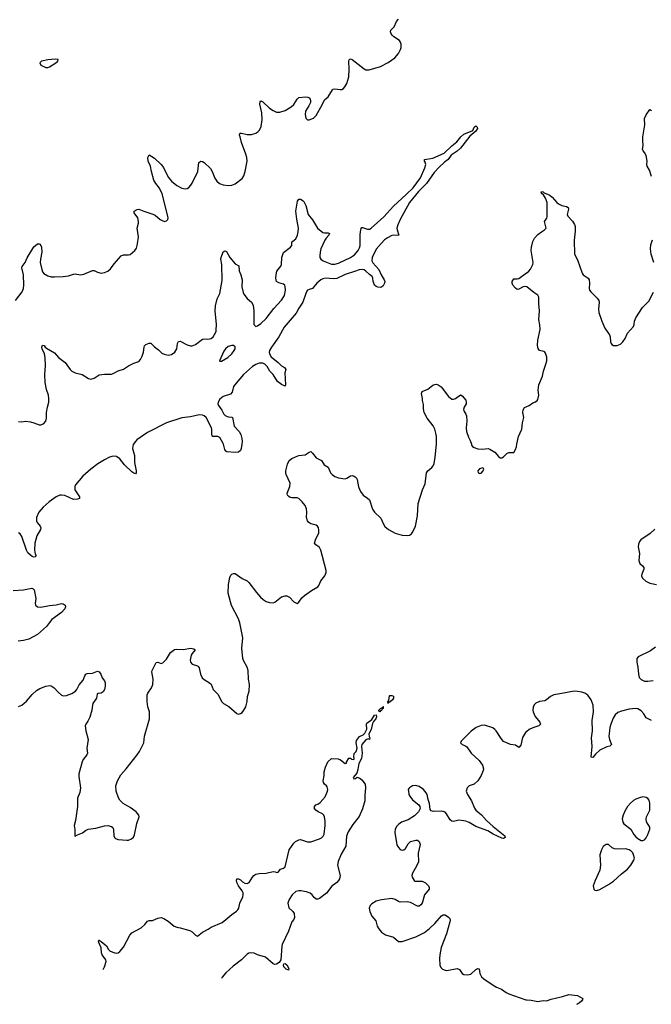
# Model space of a CAD drawing. Header units: inches. Extents: x 1174277 to 1307032, y 522670 to 678486.
# Tile 45 of 121: x 1284104 to 1291449, y 523493 to 534933. Entities that reach past the tile are written whole.
import ezdxf

# ---------------------------------------------------------------- set-up
doc = ezdxf.new("R2010")
doc.units = ezdxf.units.IN
doc.header["$MEASUREMENT"] = 0
for name, color, linetype in [('B2582', 7, 'Continuous'), ('B2583', 7, 'Continuous'), ('B2592', 7, 'Continuous'), ('B2593', 7, 'Continuous')]:
    doc.layers.add(name, color=color, linetype=linetype)

msp = doc.modelspace()

# ---------------------------------------------------------------- linework, layer by layer
at = {"layer": 'B2582', "color": 6}
for points, elevation in [([(1285426, 530000), (1285424, 529996), (1285414, 529950), (1285441, 529870), (1285441, 529790), (1285459, 529690), (1285459, 529670), (1285450, 529658), (1285430, 529664), (1285410, 529681), (1285323, 529763), (1285270, 529830), (1285230, 529856), (1285190, 529860), (1285150, 529849), (1285090, 529821), (1285012, 529772), (1284930, 529709), (1284839, 529630), (1284753, 529530), (1284745, 529510), (1284746, 529470), (1284798, 529390), (1284800, 529370), (1284778, 529362), (1284730, 529357), (1284630, 529403), (1284590, 529410), (1284570, 529407), (1284530, 529390), (1284447, 529330), (1284378, 529270), (1284328, 529210), (1284299, 529150), (1284298, 529110), (1284306, 529090), (1284342, 529050), (1284349, 529030), (1284345, 529010), (1284305, 528935), (1284279, 528850), (1284276, 528770), (1284284, 528724), (1284291, 528710), (1284289, 528691), (1284270, 528689), (1284250, 528698), (1284229, 528710), (1284200, 528740), (1284185, 528770), (1284130, 528929), (1284110, 528958), (1284090, 528971)], 800), ([(1284090, 526953), (1284130, 526969), (1284184, 527016), (1284249, 527091), (1284301, 527139), (1284338, 527162), (1284410, 527191), (1284450, 527197), (1284470, 527194), (1284504, 527170), (1284550, 527119), (1284590, 527086), (1284610, 527079), (1284650, 527083), (1284710, 527105), (1284753, 527130), (1284769, 527151), (1284795, 527205), (1284842, 527258), (1284860, 527310), (1284872, 527328), (1284890, 527335), (1284950, 527341), (1285010, 527362), (1285030, 527355), (1285048, 527330), (1285065, 527285), (1285092, 527250), (1285100, 527230), (1285100, 527190), (1285091, 527150), (1285075, 527125), (1285050, 527110), (1285015, 527105), (1285004, 527096), (1284997, 527050), (1284956, 526990), (1284950, 526970), (1284944, 526910), (1284920, 526830), (1284897, 526783), (1284872, 526750), (1284865, 526730), (1284873, 526670), (1284900, 526570), (1284886, 526470), (1284893, 526410), (1284885, 526390), (1284844, 526336), (1284832, 526310), (1284790, 526170), (1284790, 526142), (1284812, 526008), (1284804, 525956), (1284775, 525890), (1284776, 525790), (1284753, 525630), (1284739, 525570), (1284745, 525525), (1284745, 525450), (1284750, 525445), (1284778, 525462), (1284835, 525485), (1284870, 525513), (1284902, 525530), (1284990, 525538), (1285090, 525567), (1285130, 525570), (1285170, 525561), (1285187, 525547), (1285196, 525524), (1285198, 525450), (1285205, 525430), (1285218, 525418), (1285250, 525409), (1285350, 525400), (1285370, 525402), (1285405, 525415), (1285426, 525434), (1285439, 525461), (1285465, 525595), (1285493, 525670), (1285489, 525690), (1285457, 525730), (1285390, 525781), (1285308, 525828), (1285270, 525865), (1285253, 525893), (1285227, 525970), (1285223, 526030), (1285240, 526090), (1285279, 526161), (1285341, 526230), (1285472, 526390), (1285499, 526430), (1285546, 526530), (1285556, 526610), (1285612, 526810), (1285612, 526892), (1285595, 526950), (1285586, 527010), (1285588, 527090), (1285594, 527110), (1285637, 527170), (1285652, 527210), (1285658, 527270), (1285642, 527358), (1285643, 527370), (1285690, 527463), (1285710, 527468), (1285750, 527452), (1285770, 527460), (1285810, 527504), (1285859, 527581), (1285906, 527614), (1285930, 527619), (1286010, 527617), (1286090, 527630), (1286130, 527624), (1286143, 527610), (1286110, 527571), (1286100, 527550), (1286087, 527490), (1286090, 527467), (1286110, 527447), (1286170, 527427), (1286179, 527419), (1286190, 527401), (1286207, 527330), (1286227, 527287), (1286250, 527266), (1286310, 527230), (1286332, 527212), (1286355, 527150), (1286411, 527091), (1286450, 527010), (1286473, 526990), (1286535, 526955), (1286630, 526871), (1286650, 526864), (1286670, 526871), (1286690, 526885), (1286711, 526909), (1286734, 526950), (1286748, 527010), (1286755, 527070), (1286771, 527130), (1286777, 527210), (1286765, 527270), (1286761, 527370), (1286750, 527410), (1286706, 527486), (1286698, 527510), (1286687, 527630), (1286699, 527750), (1286665, 527925), (1286648, 527970), (1286566, 528126), (1286527, 528270), (1286534, 528370), (1286548, 528452), (1286561, 528479), (1286570, 528490), (1286590, 528500), (1286610, 528500), (1286690, 528442), (1286750, 528413), (1286770, 528395), (1286858, 528278), (1286905, 528225), (1286936, 528196), (1286970, 528174), (1287010, 528161), (1287050, 528159), (1287070, 528167), (1287150, 528226), (1287190, 528238), (1287210, 528238), (1287242, 528222), (1287290, 528168), (1287330, 528151), (1287350, 528167), (1287385, 528215), (1287417, 528243), (1287498, 528302), (1287570, 528344), (1287582, 528358), (1287607, 528413), (1287653, 528470), (1287666, 528510), (1287667, 528533), (1287605, 528770), (1287590, 528800), (1287570, 528818), (1287547, 528830), (1287534, 528850), (1287544, 528890), (1287581, 528970), (1287584, 529004), (1287578, 529030), (1287567, 529047), (1287550, 529059), (1287490, 529077), (1287468, 529090), (1287451, 529110), (1287441, 529150), (1287444, 529210), (1287439, 529250), (1287422, 529290), (1287390, 529330), (1287350, 529370), (1287330, 529379), (1287270, 529379), (1287250, 529383), (1287233, 529393), (1287218, 529410), (1287216, 529430), (1287245, 529510), (1287249, 529549), (1287204, 529650), (1287197, 529670), (1287198, 529690), (1287218, 529770), (1287238, 529810), (1287270, 529836), (1287310, 529855), (1287350, 529868), (1287422, 529878), (1287470, 529910), (1287490, 529916), (1287510, 529898), (1287550, 529842), (1287612, 529812), (1287643, 529763), (1287690, 529735), (1287718, 529670), (1287736, 529650), (1287770, 529627), (1287810, 529610), (1287890, 529600), (1287910, 529607), (1287950, 529632), (1287970, 529637), (1287994, 529630), (1288015, 529615), (1288029, 529590), (1288044, 529504), (1288068, 529450), (1288097, 529410), (1288150, 529375), (1288170, 529355), (1288205, 529245), (1288231, 529211), (1288303, 529143), (1288333, 529073), (1288350, 529045), (1288391, 529010), (1288469, 528969), (1288550, 528944), (1288610, 528939), (1288635, 528945), (1288659, 528961), (1288676, 528984), (1288706, 529050), (1288728, 529170), (1288738, 529310), (1288788, 529470), (1288818, 529542), (1288833, 529667), (1288850, 529692), (1288896, 529730), (1288912, 529748), (1288923, 529777), (1288936, 529850), (1288950, 530000)], 800), ([(1286687, 530000), (1286680, 529950), (1286670, 529927), (1286650, 529910), (1286610, 529903), (1286512, 529912), (1286500, 529920), (1286490, 529938), (1286473, 530000)], 800), ([(1289356, 530000), (1289358, 529990), (1289370, 529975), (1289390, 529962), (1289430, 529948), (1289483, 529943), (1289550, 529950), (1289570, 529945), (1289630, 529909), (1289670, 529858), (1289690, 529844), (1289710, 529844), (1289730, 529853), (1289770, 529894), (1289790, 529905), (1289850, 529905), (1289870, 529938), (1289881, 529970), (1289886, 530000)], 800), ([(1284030, 528302), (1284150, 528310), (1284247, 528327), (1284262, 528322), (1284273, 528310), (1284292, 528210), (1284284, 528150), (1284287, 528130), (1284310, 528110), (1284350, 528109), (1284450, 528128), (1284530, 528135), (1284590, 528150), (1284610, 528147), (1284632, 528132), (1284638, 528110), (1284631, 528089), (1284590, 528047), (1284477, 527963), (1284449, 527931), (1284416, 527884), (1284310, 527790), (1284210, 527735), (1284150, 527719), (1284087, 527713)], 800), ([(1285075, 523898), (1285090, 523930), (1285110, 523990), (1285105, 524010), (1285062, 524070), (1285056, 524090), (1285050, 524150), (1285024, 524210), (1285020, 524230), (1285023, 524237), (1285030, 524237), (1285050, 524223), (1285112, 524172), (1285138, 524130), (1285158, 524110), (1285210, 524090), (1285230, 524089), (1285250, 524093), (1285270, 524107), (1285310, 524158), (1285384, 524296), (1285410, 524325), (1285518, 524382), (1285559, 524421), (1285590, 524460), (1285610, 524469), (1285650, 524469), (1285710, 524493), (1285750, 524501), (1285782, 524490), (1285830, 524458), (1285900, 524400), (1285930, 524389), (1285970, 524382), (1286082, 524350), (1286110, 524334), (1286150, 524295), (1286170, 524285), (1286228, 524332), (1286295, 524365), (1286332, 524390), (1286457, 524443), (1286503, 524477), (1286570, 524538), (1286625, 524575), (1286641, 524590), (1286651, 524609), (1286665, 524670), (1286699, 524741), (1286704, 524770), (1286701, 524790), (1286692, 524812), (1286649, 524870), (1286630, 524910), (1286626, 524934), (1286630, 524952), (1286650, 524950), (1286670, 524939), (1286696, 524916), (1286721, 524901), (1286750, 524896), (1286773, 524907), (1286810, 524970), (1286827, 524990), (1286850, 525004), (1286890, 525013), (1286970, 525018), (1287050, 525037), (1287074, 525034), (1287094, 525026), (1287110, 525027), (1287137, 525063), (1287170, 525074), (1287192, 525090), (1287236, 525290), (1287290, 525366), (1287310, 525384), (1287350, 525404), (1287370, 525407), (1287450, 525381), (1287490, 525382), (1287590, 525417), (1287612, 525428), (1287633, 525447), (1287644, 525470), (1287657, 525570), (1287657, 525623), (1287648, 525670), (1287640, 525690), (1287625, 525705), (1287575, 525730), (1287547, 525750), (1287534, 525770), (1287532, 525790), (1287547, 525810), (1287570, 525820), (1287600, 525840), (1287657, 525903), (1287684, 525970), (1287688, 525990), (1287681, 526021), (1287673, 526033), (1287650, 526050), (1287636, 526070), (1287632, 526090), (1287644, 526150), (1287646, 526194), (1287659, 526250), (1287689, 526310), (1287730, 526351), (1287807, 526347), (1287834, 526334), (1287890, 526292), (1287906, 526294), (1287906, 526306), (1287930, 526354), (1287950, 526354), (1287961, 526341), (1287990, 526338), (1287995, 526350), (1287988, 526370), (1287993, 526407), (1288015, 526430), (1288028, 526470), (1288017, 526530), (1288021, 526559), (1288055, 526605), (1288097, 526623), (1288117, 526643), (1288140, 526690), (1288138, 526750), (1288142, 526758), (1288197, 526803), (1288230, 526852), (1288250, 526856), (1288252, 526832), (1288247, 526810), (1288219, 526781), (1288206, 526754), (1288192, 526688), (1288163, 526637), (1288166, 526606), (1288174, 526590), (1288171, 526570), (1288156, 526576), (1288130, 526565), (1288084, 526510), (1288079, 526490), (1288087, 526410), (1288079, 526350), (1288047, 526293), (1288037, 526223), (1288023, 526177), (1287983, 526130), (1287990, 526112), (1288010, 526118), (1288030, 526132), (1288060, 526120), (1288081, 526101), (1288121, 526050), (1288127, 526010), (1288117, 525923), (1288116, 525856), (1288090, 525765), (1288050, 525675), (1287977, 525583), (1287922, 525498), (1287906, 525446), (1287896, 525330), (1287841, 525239), (1287806, 525154), (1287798, 525110), (1287829, 524990), (1287824, 524950), (1287813, 524930), (1287793, 524910), (1287735, 524865), (1287670, 524784), (1287590, 524723), (1287570, 524716), (1287550, 524716), (1287530, 524733), (1287505, 524765), (1287483, 524783), (1287440, 524800), (1287373, 524813), (1287350, 524813), (1287316, 524804), (1287274, 524766), (1287239, 524710), (1287221, 524670), (1287235, 524615), (1287280, 524570), (1287294, 524550), (1287299, 524501), (1287290, 524477), (1287267, 524453), (1287230, 524345), (1287157, 524190), (1287152, 524170), (1287140, 524010), (1287120, 523980), (1287090, 523959), (1287070, 523956), (1287050, 523965), (1286963, 524043), (1286871, 524069), (1286830, 524086), (1286790, 524093), (1286770, 524088), (1286750, 524076), (1286683, 524010), (1286585, 523935), (1286502, 523858), (1286457, 523810), (1286449, 523795)], 700), ([(1290000, 526662), (1289987, 526653), (1289950, 526594), (1289930, 526504), (1289910, 526477), (1289870, 526504), (1289810, 526511), (1289730, 526548), (1289701, 526581), (1289645, 526670), (1289630, 526687), (1289605, 526705), (1289510, 526737), (1289470, 526733), (1289412, 526708), (1289354, 526666), (1289237, 526550), (1289231, 526530), (1289250, 526511), (1289280, 526500), (1289303, 526483), (1289355, 526410), (1289446, 526326), (1289484, 526270), (1289496, 526230), (1289493, 526210), (1289470, 526151), (1289430, 526090), (1289390, 526052), (1289330, 526030), (1289308, 526010), (1289297, 525970), (1289302, 525950), (1289310, 525930), (1289357, 525857), (1289394, 525774), (1289410, 525750), (1289475, 525695), (1289533, 525630), (1289610, 525559), (1289744, 525450), (1289751, 525430), (1289730, 525420), (1289710, 525425), (1289610, 525470), (1289548, 525508), (1289410, 525559), (1289330, 525604), (1289290, 525621), (1289210, 525632), (1289150, 525619), (1289130, 525621), (1289110, 525637), (1289068, 525708), (1289050, 525724), (1289030, 525734), (1289010, 525738), (1288915, 525735), (1288890, 525741), (1288878, 525758), (1288870, 525826), (1288853, 525873), (1288841, 525930), (1288830, 525952), (1288800, 525990), (1288750, 526024), (1288710, 526035), (1288670, 526030), (1288636, 526010), (1288630, 526002), (1288623, 525990), (1288624, 525970), (1288631, 525930), (1288640, 525910), (1288673, 525870), (1288746, 525810), (1288758, 525790), (1288760, 525770), (1288743, 525730), (1288696, 525684), (1288623, 525637), (1288542, 525610), (1288512, 525588), (1288490, 525564), (1288470, 525530), (1288465, 525490), (1288485, 525370), (1288490, 525348), (1288510, 525314), (1288530, 525292), (1288550, 525284), (1288570, 525287), (1288590, 525304), (1288623, 525357), (1288650, 525384), (1288710, 525402), (1288730, 525399), (1288750, 525384), (1288760, 525350), (1288739, 525250), (1288740, 525150), (1288720, 525100), (1288670, 525016), (1288664, 524990), (1288666, 524970), (1288690, 524931), (1288704, 524924), (1288783, 524923), (1288823, 524903), (1288856, 524870), (1288866, 524850), (1288864, 524830), (1288810, 524765), (1288783, 524670), (1288770, 524650), (1288750, 524635), (1288730, 524634), (1288650, 524678), (1288610, 524683), (1288530, 524682), (1288509, 524689), (1288470, 524712), (1288430, 524722), (1288310, 524709), (1288249, 524690), (1288198, 524662), (1288180, 524640), (1288169, 524611), (1288176, 524570), (1288198, 524518), (1288244, 524464), (1288261, 524401), (1288279, 524370), (1288313, 524333), (1288359, 524299), (1288450, 524272), (1288510, 524223), (1288550, 524224), (1288710, 524278), (1288810, 524327), (1288870, 524375), (1288930, 524432), (1289010, 524522), (1289030, 524533), (1289050, 524533), (1289090, 524507), (1289104, 524490), (1289108, 524470), (1289106, 524450), (1289068, 524312), (1289006, 524154), (1288990, 524070), (1288986, 524026), (1288989, 523949), (1289001, 523921), (1289022, 523902), (1289050, 523890), (1289070, 523888), (1289191, 523911), (1289218, 523898), (1289251, 523851), (1289270, 523840), (1289310, 523834), (1289350, 523843), (1289410, 523898), (1289430, 523910), (1289447, 523907), (1289453, 523850), (1289474, 523814), (1289501, 523790), (1289610, 523715), (1289650, 523692), (1289708, 523668), (1289759, 523630), (1289790, 523615), (1289990, 523545), (1290000, 523545)], 800)]:
    msp.add_lwpolyline(points, dxfattribs=dict(at, elevation=elevation))
for points, elevation in [([(1289490, 529728), (1289450, 529713), (1289430, 529690), (1289436, 529670), (1289445, 529665), (1289450, 529661), (1289470, 529666), (1289492, 529690), (1289500, 529710), (1289499, 529719)], 800), ([(1288390, 526990), (1288386, 527006), (1288395, 527025), (1288404, 527076), (1288410, 527081), (1288430, 527082), (1288450, 527073), (1288449, 527050), (1288438, 527030), (1288410, 527004), (1288398, 527002)], 700), ([(1288290, 526893), (1288281, 526901), (1288282, 526910), (1288301, 526930), (1288310, 526938), (1288322, 526938), (1288330, 526950), (1288334, 526950), (1288331, 526949), (1288332, 526930), (1288319, 526921), (1288310, 526905), (1288298, 526902)], 700), ([(1287230, 523889), (1287202, 523902), (1287175, 523930), (1287170, 523950), (1287176, 523964), (1287190, 523968), (1287210, 523952), (1287233, 523910)], 700)]:
    msp.add_lwpolyline(points, close=True, dxfattribs=dict(at, elevation=elevation))
at = {"layer": 'B2583', "color": 6}
for points, elevation in [([(1284056, 531670), (1284134, 531770), (1284150, 531810), (1284154, 531850), (1284148, 531970), (1284129, 532050), (1284134, 532066), (1284168, 532112), (1284193, 532167), (1284270, 532294), (1284310, 532329), (1284330, 532330), (1284343, 532323), (1284356, 532290), (1284360, 532230), (1284345, 532150), (1284344, 532110), (1284360, 532030), (1284370, 532004), (1284384, 531984), (1284430, 531957), (1284470, 531947), (1284510, 531944), (1284610, 531948), (1284670, 531957), (1284730, 531978), (1284750, 531980), (1284810, 531970), (1284830, 531971), (1284850, 531975), (1284950, 532017), (1284970, 532017), (1285010, 531998), (1285050, 531989), (1285090, 531994), (1285130, 532013), (1285160, 532040), (1285202, 532098), (1285284, 532190), (1285310, 532201), (1285370, 532200), (1285390, 532204), (1285443, 532250), (1285462, 532278), (1285472, 532310), (1285482, 532378), (1285484, 532410), (1285470, 532510), (1285487, 532570), (1285487, 532590), (1285479, 532630), (1285437, 532690), (1285435, 532710), (1285470, 532729), (1285490, 532730), (1285547, 532707), (1285654, 532674), (1285680, 532660), (1285738, 532610), (1285770, 532594), (1285790, 532590), (1285810, 532595), (1285827, 532613), (1285832, 532630), (1285828, 532650), (1285759, 532910), (1285730, 532977), (1285688, 533030), (1285665, 533070), (1285637, 533170), (1285625, 533230), (1285599, 533290), (1285595, 533330), (1285610, 533363), (1285670, 533323), (1285750, 533252), (1285775, 533215), (1285830, 533104), (1285870, 533058), (1285930, 533008), (1285990, 532975), (1286030, 532968), (1286050, 532973), (1286070, 532984), (1286095, 533010), (1286110, 533032), (1286175, 533170), (1286188, 533272), (1286210, 533291), (1286230, 533285), (1286250, 533272), (1286323, 533203), (1286342, 533170), (1286373, 533090), (1286396, 533056), (1286429, 533030), (1286470, 533016), (1286530, 533008), (1286570, 533012), (1286610, 533026), (1286690, 533089), (1286710, 533117), (1286727, 533170), (1286749, 533290), (1286745, 533330), (1286734, 533370), (1286685, 533505), (1286667, 533570), (1286662, 533590), (1286664, 533610), (1286670, 533615), (1286685, 533615), (1286750, 533597), (1286801, 533599), (1286850, 533613), (1286872, 533628), (1286894, 533650), (1286912, 533690), (1286924, 533770), (1286920, 533850), (1286897, 533950), (1286900, 533980), (1286909, 533991), (1286930, 533980), (1287010, 533904), (1287050, 533876), (1287090, 533859), (1287130, 533857), (1287190, 533877), (1287261, 533919), (1287290, 533946), (1287330, 534011), (1287350, 534029), (1287430, 534037), (1287453, 534033), (1287470, 534024), (1287481, 534010), (1287486, 533990), (1287484, 533970), (1287467, 533930), (1287429, 533870), (1287422, 533830), (1287432, 533790), (1287450, 533769), (1287470, 533768), (1287521, 533790), (1287550, 533818), (1287627, 533950), (1287650, 534002), (1287690, 534036), (1287741, 534119), (1287750, 534126), (1287770, 534130), (1287830, 534121), (1287850, 534123), (1287870, 534134), (1287886, 534154), (1287907, 534193), (1287933, 534267), (1287936, 534356), (1287931, 534449), (1287935, 534465), (1287944, 534476), (1287950, 534478), (1287970, 534469), (1288110, 534361), (1288131, 534350), (1288169, 534349), (1288301, 534390), (1288390, 534436), (1288465, 534490), (1288510, 534540), (1288533, 534587), (1288538, 534610), (1288538, 534650), (1288532, 534670), (1288519, 534690), (1288455, 534735), (1288434, 534754), (1288422, 534770), (1288415, 534790), (1288419, 534810), (1288460, 534850), (1288486, 534910), (1288510, 534938)], 900), ([(1284090, 530266), (1284130, 530261), (1284170, 530267), (1284230, 530259), (1284270, 530250), (1284330, 530227), (1284350, 530226), (1284381, 530239), (1284408, 530270), (1284416, 530304), (1284416, 530370), (1284426, 530430), (1284443, 530490), (1284444, 530530), (1284439, 530570), (1284415, 530635), (1284399, 530719), (1284395, 530810), (1284405, 530910), (1284401, 531010), (1284392, 531052), (1284366, 531110), (1284363, 531130), (1284370, 531152), (1284390, 531148), (1284401, 531130), (1284416, 531116), (1284510, 531061), (1284556, 531010), (1284632, 530950), (1284690, 530869), (1284710, 530850), (1284750, 530829), (1284830, 530810), (1284904, 530764), (1284930, 530758), (1284970, 530769), (1285030, 530806), (1285090, 530815), (1285170, 530814), (1285190, 530821), (1285250, 530854), (1285310, 530872), (1285370, 530913), (1285430, 530943), (1285490, 530963), (1285510, 530984), (1285530, 531025), (1285542, 531070), (1285550, 531130), (1285556, 531144), (1285570, 531160), (1285610, 531176), (1285630, 531173), (1285670, 531132), (1285717, 531097), (1285757, 531057), (1285786, 531046), (1285830, 531037), (1285870, 531044), (1285910, 531070), (1285933, 531110), (1285941, 531170), (1285950, 531194), (1285970, 531197), (1286050, 531156), (1286090, 531143), (1286110, 531142), (1286150, 531160), (1286230, 531223), (1286250, 531225), (1286290, 531220), (1286330, 531229), (1286353, 531250), (1286370, 531274), (1286387, 531310), (1286390, 531325), (1286393, 531390), (1286377, 531550), (1286382, 531610), (1286402, 531690), (1286430, 531750), (1286458, 531902), (1286455, 532090), (1286444, 532150), (1286445, 532170), (1286470, 532235), (1286490, 532249), (1286510, 532240), (1286549, 532170), (1286610, 532095), (1286652, 532072), (1286656, 532016), (1286676, 531970), (1286692, 531910), (1286689, 531829), (1286702, 531762), (1286710, 531742), (1286750, 531692), (1286798, 531650), (1286818, 531618), (1286828, 531550), (1286827, 531390), (1286850, 531370), (1286870, 531376), (1286910, 531403), (1286970, 531462), (1287061, 531579), (1287150, 531676), (1287183, 531730), (1287195, 531790), (1287193, 531833), (1287187, 531847), (1287170, 531861), (1287116, 531876), (1287092, 531892), (1287081, 531930), (1287085, 531970), (1287095, 532010), (1287139, 532070), (1287147, 532090), (1287154, 532170), (1287172, 532228), (1287253, 532290), (1287268, 532310), (1287270, 532350), (1287279, 532361), (1287315, 532385), (1287336, 532430), (1287344, 532470), (1287345, 532510), (1287326, 532614), (1287317, 532710), (1287335, 532825), (1287350, 532847), (1287370, 532848), (1287400, 532830), (1287410, 532819), (1287430, 532775), (1287457, 532670), (1287510, 532607), (1287569, 532509), (1287630, 532462), (1287650, 532455), (1287690, 532455), (1287705, 532450), (1287698, 532430), (1287666, 532394), (1287653, 532370), (1287607, 532270), (1287597, 532230), (1287593, 532190), (1287596, 532170), (1287607, 532150), (1287634, 532130), (1287730, 532093), (1287770, 532092), (1287810, 532103), (1287952, 532168), (1287998, 532202), (1288040, 532250), (1288057, 532283), (1288065, 532310), (1288064, 532436), (1288070, 532491), (1288074, 532506), (1288083, 532517), (1288090, 532519), (1288150, 532498), (1288170, 532500), (1288190, 532510), (1288337, 532643), (1288450, 532766), (1288600, 532900), (1288679, 532981), (1288765, 533095), (1288817, 533210), (1288826, 533250), (1288819, 533279), (1288810, 533290), (1288812, 533308), (1288910, 533324), (1289038, 533382), (1289130, 533468), (1289188, 533512), (1289234, 533570), (1289270, 533603), (1289375, 533645), (1289390, 533686), (1289410, 533701), (1289423, 533683), (1289428, 533670), (1289410, 533636), (1289340, 533580), (1289230, 533442), (1289190, 533406), (1289123, 533357), (1289086, 533310), (1289042, 533278), (1288980, 533220), (1288923, 533157), (1288836, 533030), (1288742, 532938), (1288638, 532810), (1288527, 532613), (1288501, 532550), (1288491, 532510), (1288492, 532492), (1288511, 532429), (1288495, 532425), (1288451, 532431), (1288430, 532427), (1288380, 532400), (1288346, 532374), (1288306, 532334), (1288250, 532265), (1288204, 532170), (1288200, 532130), (1288209, 532109), (1288280, 532030), (1288307, 531970), (1288344, 531910), (1288349, 531890), (1288346, 531870), (1288330, 531842), (1288313, 531827), (1288297, 531823), (1288270, 531824), (1288250, 531833), (1288231, 531850), (1288221, 531870), (1288214, 531890), (1288211, 531931), (1288203, 531950), (1288170, 531974), (1288130, 532013), (1288110, 532026), (1288090, 532031), (1288050, 532027), (1288007, 532013), (1287890, 531972), (1287790, 531927), (1287750, 531923), (1287665, 531930), (1287630, 531922), (1287606, 531910), (1287558, 531870), (1287510, 531811), (1287470, 531799), (1287451, 531789), (1287442, 531778), (1287430, 531752), (1287397, 531650), (1287350, 531582), (1287318, 531522), (1287178, 531362), (1287116, 531250), (1287032, 531130), (1287009, 531090), (1287005, 531070), (1287009, 531050), (1287030, 531017), (1287110, 530950), (1287150, 530910), (1287183, 530890), (1287198, 530870), (1287186, 530830), (1287195, 530690), (1287190, 530676), (1287150, 530693), (1287102, 530730), (1287050, 530809), (1287012, 530850), (1286982, 530902), (1286956, 530930), (1286930, 530944), (1286890, 530944), (1286850, 530928), (1286810, 530903), (1286706, 530810), (1286620, 530710), (1286592, 530670), (1286574, 530606), (1286557, 530583), (1286470, 530556), (1286430, 530523), (1286413, 530490), (1286410, 530470), (1286414, 530450), (1286455, 530395), (1286478, 530350), (1286493, 530333), (1286530, 530317), (1286570, 530315), (1286577, 530310), (1286600, 530210), (1286656, 530150), (1286674, 530114), (1286687, 530067), (1286691, 530031), (1286687, 530000)], 800), ([(1290000, 531831), (1289990, 531834), (1289959, 531830), (1289910, 531803), (1289890, 531798), (1289870, 531812), (1289838, 531850), (1289829, 531870), (1289832, 531890), (1289850, 531923), (1289890, 531921), (1289910, 531926), (1289998, 531990), (1290000, 531991)], 800), ([(1288950, 530000), (1288951, 530010), (1288949, 530089), (1288943, 530130), (1288930, 530174), (1288913, 530213), (1288844, 530304), (1288806, 530370), (1288798, 530410), (1288801, 530461), (1288788, 530510), (1288789, 530531), (1288777, 530590), (1288786, 530614), (1288850, 530641), (1288910, 530687), (1288930, 530695), (1288950, 530698), (1288972, 530692), (1289006, 530666), (1289090, 530556), (1289130, 530525), (1289150, 530524), (1289170, 530530), (1289230, 530575), (1289250, 530563), (1289291, 530511), (1289297, 530490), (1289294, 530470), (1289272, 530430), (1289265, 530405), (1289267, 530387), (1289291, 530351), (1289298, 530330), (1289303, 530270), (1289295, 530190), (1289300, 530150), (1289321, 530081), (1289344, 530044), (1289356, 530000)], 800), ([(1289886, 530000), (1289903, 530090), (1289944, 530176), (1289951, 530250), (1289965, 530310), (1289954, 530370), (1289959, 530401), (1289974, 530426), (1290000, 530438)], 800), ([(1286473, 530000), (1286470, 530010), (1286430, 530078), (1286410, 530090), (1286351, 530091), (1286341, 530101), (1286337, 530110), (1286340, 530170), (1286336, 530190), (1286274, 530310), (1286250, 530332), (1286230, 530340), (1286190, 530342), (1286090, 530320), (1285990, 530309), (1285812, 530250), (1285590, 530138), (1285468, 530050), (1285447, 530030), (1285426, 530000)], 800)]:
    msp.add_lwpolyline(points, dxfattribs=dict(at, elevation=elevation))
for points, elevation in [([(1284516, 534476), (1284430, 534467), (1284356, 534450), (1284340, 534430), (1284350, 534403), (1284410, 534376), (1284430, 534376), (1284450, 534384), (1284526, 534430), (1284548, 534450), (1284551, 534470)], 1000), ([(1286570, 531148), (1286530, 531135), (1286499, 531110), (1286479, 531081), (1286426, 530970), (1286430, 530965), (1286450, 530966), (1286524, 531010), (1286570, 531050), (1286598, 531090), (1286608, 531110), (1286610, 531131), (1286590, 531147)], 800)]:
    msp.add_lwpolyline(points, close=True, dxfattribs=dict(at, elevation=elevation))
at = {"layer": 'B2592', "color": 6, "elevation": 800}
for points in [[(1291490, 529012), (1291435, 528965), (1291326, 528890), (1291310, 528871), (1291299, 528841), (1291295, 528810), (1291311, 528730), (1291304, 528650), (1291316, 528616), (1291348, 528588), (1291360, 528570), (1291361, 528550), (1291338, 528490), (1291336, 528470), (1291345, 528445), (1291385, 528410), (1291430, 528385), (1291509, 528369)], [(1291497, 527643), (1291438, 527602), (1291295, 527530), (1291280, 527510), (1291279, 527470), (1291292, 527412), (1291299, 527330), (1291309, 527290), (1291330, 527266), (1291370, 527249), (1291407, 527247), (1291470, 527257)], [(1291451, 526790), (1291390, 526823), (1291363, 526870), (1291330, 526902), (1291290, 526926), (1291270, 526931), (1291190, 526922), (1291100, 526900), (1291058, 526882), (1291030, 526858), (1291004, 526816), (1290976, 526750), (1290966, 526710), (1290964, 526670), (1290953, 526610), (1290962, 526570), (1290986, 526510), (1290967, 526493), (1290930, 526485), (1290850, 526446), (1290800, 526400), (1290770, 526362), (1290750, 526365), (1290759, 526490), (1290754, 526590), (1290765, 526670), (1290762, 526790), (1290775, 526890), (1290772, 526970), (1290750, 527029), (1290710, 527085), (1290677, 527110), (1290641, 527121), (1290590, 527129), (1290550, 527130), (1290410, 527103), (1290315, 527090), (1290277, 527070), (1290230, 527029), (1290210, 527021), (1290148, 527012), (1290107, 526993), (1290088, 526972), (1290075, 526945), (1290069, 526911), (1290073, 526890), (1290098, 526838), (1290153, 526770), (1290159, 526750), (1290140, 526730), (1290070, 526706), (1290030, 526685), (1290000, 526662)], [(1290000, 523545), (1290050, 523542), (1290130, 523526), (1290190, 523538), (1290230, 523535), (1290286, 523554), (1290417, 523583), (1290490, 523608), (1290590, 523597), (1290644, 523564), (1290652, 523552), (1290638, 523530), (1290614, 523510), (1290590, 523497), (1290580, 523493)]]:
    msp.add_lwpolyline(points, dxfattribs=at)
at = {"layer": 'B2592', "color": 6, "elevation": 900}
for points in [[(1291350, 525902), (1291310, 525893), (1291270, 525878), (1291240, 525860), (1291208, 525832), (1291172, 525790), (1291141, 525739), (1291120, 525690), (1291110, 525650), (1291116, 525610), (1291129, 525590), (1291209, 525529), (1291247, 525467), (1291270, 525438), (1291290, 525420), (1291330, 525396), (1291350, 525395), (1291370, 525404), (1291390, 525429), (1291410, 525467), (1291431, 525530), (1291430, 525550), (1291394, 525614), (1291389, 525649), (1291394, 525670), (1291431, 525750), (1291432, 525830), (1291425, 525865), (1291410, 525886), (1291390, 525898)], [(1290950, 525351), (1290923, 525350), (1290890, 525325), (1290869, 525290), (1290850, 525230), (1290859, 525110), (1290851, 525050), (1290795, 524930), (1290773, 524870), (1290779, 524830), (1290790, 524819), (1290810, 524814), (1290850, 524829), (1290950, 524884), (1291010, 524926), (1291100, 525010), (1291170, 525065), (1291209, 525111), (1291246, 525170), (1291253, 525190), (1291243, 525230), (1291232, 525252), (1291213, 525273), (1291190, 525289), (1291150, 525299), (1291050, 525295), (1291020, 525300), (1290992, 525312)]]:
    msp.add_lwpolyline(points, close=True, dxfattribs=at)
at = {"layer": 'B2593', "color": 6, "elevation": 800}
for points in [[(1291451, 533111), (1291426, 533186), (1291399, 533230), (1291395, 533250), (1291401, 533290), (1291390, 533353), (1291371, 533391), (1291352, 533410), (1291345, 533430), (1291355, 533470), (1291349, 533530), (1291350, 533570), (1291372, 533710), (1291370, 533786), (1291390, 533827), (1291430, 533890), (1291450, 533879)], [(1290000, 531991), (1290023, 532010), (1290044, 532036), (1290070, 532090), (1290073, 532110), (1290051, 532251), (1290054, 532290), (1290070, 532357), (1290090, 532394), (1290130, 532439), (1290170, 532470), (1290208, 532490), (1290225, 532510), (1290206, 532590), (1290234, 532626), (1290238, 532642), (1290237, 532810), (1290220, 532860), (1290196, 532896), (1290178, 532910), (1290167, 532930), (1290170, 532938), (1290190, 532934), (1290203, 532923), (1290270, 532894), (1290297, 532870), (1290350, 532808), (1290370, 532795), (1290410, 532775), (1290464, 532764), (1290480, 532750), (1290485, 532730), (1290472, 532670), (1290476, 532650), (1290532, 532592), (1290555, 532555), (1290562, 532530), (1290563, 532477), (1290551, 532371), (1290557, 532210), (1290590, 532141), (1290646, 531986), (1290657, 531970), (1290714, 531930), (1290727, 531910), (1290730, 531870), (1290727, 531810), (1290730, 531790), (1290744, 531770), (1290819, 531699), (1290838, 531670), (1290843, 531650), (1290835, 531570), (1290839, 531530), (1290872, 531430), (1290907, 531350), (1290964, 531270), (1290971, 531250), (1290975, 531190), (1290981, 531170), (1290990, 531158), (1291010, 531148), (1291050, 531148), (1291090, 531164), (1291118, 531190), (1291143, 531230), (1291170, 531290), (1291240, 531370), (1291250, 531390), (1291252, 531430), (1291270, 531470), (1291348, 531590), (1291419, 531661), (1291474, 531766)], [(1291477, 532110), (1291447, 532210), (1291440, 532270), (1291444, 532316), (1291464, 532376)], [(1290000, 530438), (1290028, 530452), (1290070, 530481), (1290093, 530490), (1290123, 530510), (1290130, 530521), (1290140, 530570), (1290132, 530630), (1290139, 530690), (1290184, 530790), (1290196, 530850), (1290224, 530930), (1290233, 530970), (1290232, 531012), (1290219, 531059), (1290212, 531070), (1290198, 531078), (1290149, 531090), (1290133, 531113), (1290127, 531147), (1290129, 531210), (1290155, 531335), (1290152, 531388), (1290142, 531450), (1290150, 531550), (1290140, 531630), (1290142, 531710), (1290130, 531732), (1290082, 531762), (1290002, 531830), (1290000, 531831)]]:
    msp.add_lwpolyline(points, dxfattribs=at)

doc.saveas('drawing.dxf')
